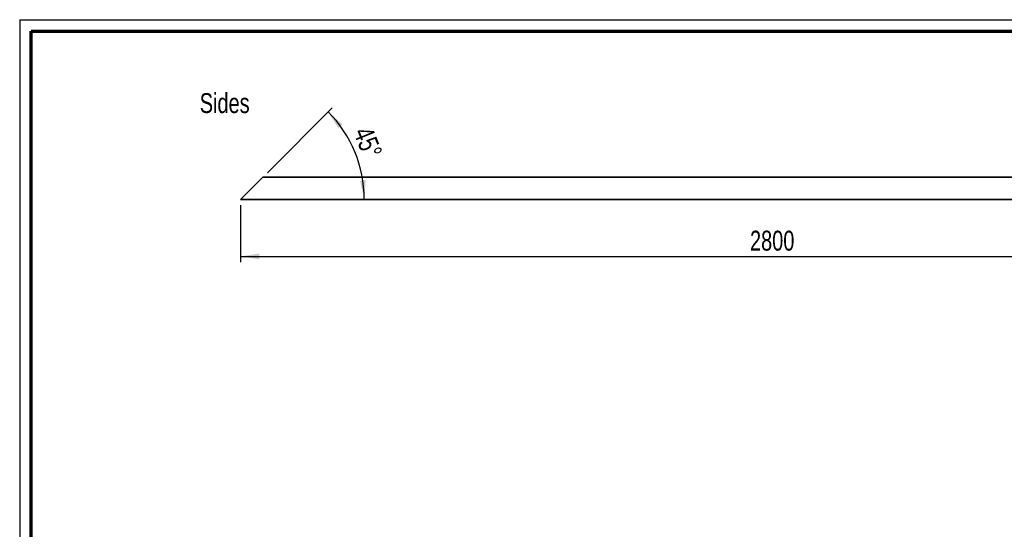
# Paper-space layout 'Portaal beams' of a CAD drawing. Header units: millimetres. Extents: x 7 to 291, y 7 to 204.
# Tile 3 of 4: x 7 to 180, y 114 to 204. Entities that reach past the tile are written whole.
import ezdxf

# ---------------------------------------------------------------- set-up
doc = ezdxf.new("R2010")
doc.units = ezdxf.units.MM
doc.layers.add('LAYER2', color=7, linetype='Continuous')
doc.layers.add('LOGO', color=7, linetype='Continuous')
doc.styles.add('SLDTEXTSTYLE1', font='TXT', dxfattribs={"width": 0.75})
doc.dimstyles.new('SLDDIMSTYLE17', dxfattribs={"dimtxt": 3.5, "dimasz": 3.302, "dimexe": 0, "dimexo": 0.0625, "dimgap": 0.875, "dimtad": 1, "dimlfac": 15, "dimrnd": 1e-09, "dimzin": 12, "dimdsep": 46, "dimtxsty": 'SLDTEXTSTYLE1', "dimsah": 1, "dimcen": 0.09, "dimadec": 0, "dimazin": 3, "dimtfac": 1, "dimtofl": 0, "dimtmove": 0, "dimatfit": 3, "dimfxl": 1, "dimfrac": 2, "dimtolj": 1, "dimtzin": 12, "dimarcsym": 0})
doc.dimstyles.new('SLDDIMSTYLE18', dxfattribs={"dimtxt": 3.5, "dimasz": 3.302, "dimexe": 0, "dimexo": 0.0625, "dimgap": 0.875, "dimtad": 1, "dimdec": 4, "dimlfac": 15, "dimzin": 12, "dimdsep": 46, "dimtxsty": 'SLDTEXTSTYLE1', "dimsah": 1, "dimcen": 0.09, "dimazin": 3, "dimtfac": 1, "dimtofl": 0, "dimtmove": 0, "dimatfit": 3, "dimfxl": 1, "dimfrac": 2, "dimtolj": 1, "dimtzin": 12, "dimarcsym": 0})

# ---------------------------------------------------------------- blocks, each defined once
blk = doc.blocks.new('_D_60')
at = {"layer": 'LOGO'}
for p, q in [((45.41, 171.17), (45.41, 161.17)), ((232.08, 171.17), (232.08, 161.17)), ((45.41, 162.17), (232.08, 162.17))]:
    blk.add_line(p, q, dxfattribs=at)
for points in [[(45.41, 162.17), (48.71, 161.67), (48.71, 162.68)], [(232.08, 162.17), (228.78, 162.68), (228.78, 161.67)]]:
    blk.add_solid(points, dxfattribs=at)
at = {"layer": 'LOGO', "insert": (134.99, 166.69), "char_height": 3.5, "attachment_point": 1, "style": 'SLDTEXTSTYLE1'}
blk.add_mtext('2800', dxfattribs=at)
blk = doc.blocks.new('_D_61')
at = {"layer": 'LOGO'}
blk.add_line((50.12, 176.88), (61.51, 188.28), dxfattribs=at)
blk.add_arc((45.48, 172.24), 21.68, 0, 45, dxfattribs=at)
for points in [[(60.81, 187.57), (62.57, 184.73), (63.34, 185.4)], [(67.15, 172.24), (67.41, 175.57), (66.4, 175.49)]]:
    blk.add_solid(points, dxfattribs=at)
at = {"layer": 'LOGO', "insert": (68.44, 185.31), "char_height": 3.5, "attachment_point": 1, "rotation": 291.9872, "style": 'SLDTEXTSTYLE1'}
blk.add_mtext('45°', dxfattribs=at)

psp = doc.layouts.new('Portaal beams')

# ---------------------------------------------------------------- linework, layer by layer
at = {"color": 7, "linetype": 'Continuous', "lineweight": 25}
for p, q in [((45.4773829, 172.2405227), (49.3440496, 176.1071893)), ((49.4107162, 176.173856), (49.3440496, 176.1071893)), ((49.3440496, 176.1071893), (232.0773829, 176.1071893)), ((49.4107162, 176.173856), (232.0773829, 176.173856)), ((45.4773829, 172.2405227), (45.4107162, 172.173856)), ((45.4107162, 172.173856), (232.0773829, 172.173856)), ((45.4773829, 172.2405227), (232.0773829, 172.2405227))]:
    psp.add_line(p, q, dxfattribs=at)
at = {"layer": 'LAYER2', "lineweight": 70}
for p, q in [((8.5696412, 8.7839088), (8.5696412, 201.7839088)), ((8.5696412, 201.7839088), (288.5696412, 201.7839088))]:
    psp.add_line(p, q, dxfattribs=at)
at = {"layer": 'LOGO'}
for q in [(290.5696412, 203.7839088), (6.5696412, 6.7839088)]:
    psp.add_line((6.5696412, 203.7839088), q, dxfattribs=at)

# ---------------------------------------------------------------- texts
at = {"layer": 'LOGO', "insert": (38.2274139, 190.8717109), "char_height": 3.5, "attachment_point": 1, "style": 'SLDTEXTSTYLE1'}
psp.add_mtext('Sides', dxfattribs=at)

# ---------------------------------------------------------------- dimensions: what is measured, and where the dimension line sits
at = {"layer": 'LOGO'}
dim = psp.add_angular_dim_2l(base=(65.5047224, 180.5361183), line1=((49.4107162, 176.173856), (45.4107162, 172.173856)), line2=((232.0773829, 172.2405227), (45.4773829, 172.2405227)), dimstyle='SLDDIMSTYLE18', dxfattribs=at)
dim.commit()
dim.dimension.update_dxf_attribs({"geometry": '_D_61', "text_midpoint": (65.5781647, 180.3565444), "dimtype": 162})
dim = psp.add_linear_dim(base=(232.0773829, 162.173856), p1=(45.4107162, 172.173856), p2=(232.0773829, 172.173856), dimstyle='SLDDIMSTYLE17', dxfattribs=at)
dim.commit()
dim.dimension.update_dxf_attribs({"geometry": '_D_60', "text_midpoint": (140.164353, 162.173856), "dimtype": 160})

doc.saveas('drawing.dxf')
